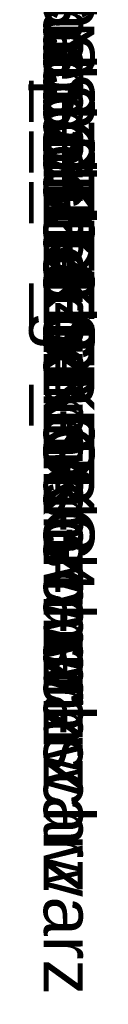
# Model space of a CAD drawing. Extents: x -634 to 300, y 62 to 1102.
# Tile 66 of 125: x 142.6455 to 142.657, y 600.3899 to 600.5419. Entities that reach past the tile are written whole.
import ezdxf

# ---------------------------------------------------------------- set-up
doc = ezdxf.new("R2010")
doc.units = 0
doc.layers.get('0').update_dxf_attribs({"lineweight": 13})
doc.layers.add('AM_6-A06CPW2XL0', color=2, linetype='Continuous', lineweight=35, true_color=0xffff00)
doc.styles.get("Standard").update_dxf_attribs({"font": 'ARIALN.TTF'})

# ---------------------------------------------------------------- blocks, each defined once
blk = doc.blocks.new('Referenz-A06CPW2YL0')
at = {"layer": 'AM_6-A06CPW2XL0', "linetype": 'ByBlock', "ltscale": 0.35, "char_height": 0.0078125, "attachment_point": 1, "rotation": 270}
for s, insert in [('{\\fArial;Schraube_TK34mm-schwarz}', (142.65595, 600.57897)), ('{\\fArial;Schraube_TK34mm-schwarz}', (142.65595, 600.57116)), ('{\\fArial;Schraube_TK34mm-schwarz}', (142.65595, 600.56334)), ('{\\fArial;$CNSORDERNO.}', (142.65595, 600.55564)), ('{\\fArial;Schraube_TK34mm-schwarz}', (142.65595, 600.54772)), ('{\\fArial;Spelsberg}', (142.65595, 600.53991)), ('{\\fArial;Schraube_TK34mm-schwarz}', (142.65595, 600.53209)), ('{\\fArial;SPELSBERG}', (142.65595, 600.52428)), ('{\\fArial;1}', (142.65595, 600.51578))]:
    blk.add_mtext(s, dxfattribs=dict(at, insert=insert))

msp = doc.modelspace()

# ---------------------------------------------------------------- block references
at = {"color": 8, "lineweight": 25, "ltscale": 0.25, "true_color": 0x808080}
msp.add_blockref('Referenz-A06CPW2YL0', (0, 0), dxfattribs=at)

doc.saveas('drawing.dxf')
